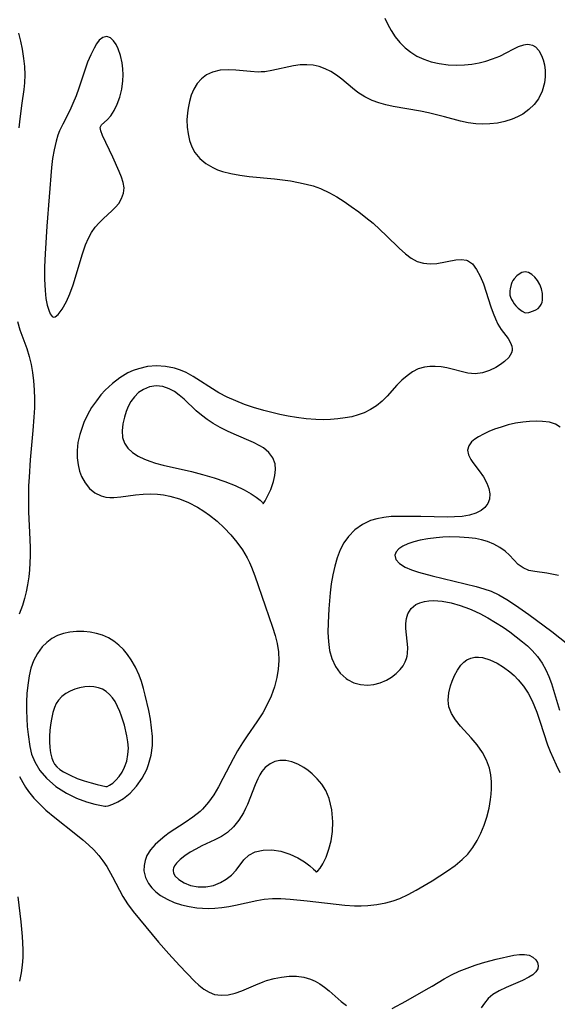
# Model space of a CAD drawing. Header units: inches. Extents: x 1073367 to 1082519, y 1569854 to 1574957.
# Tile 43 of 256: x 1074392 to 1074495, y 1572868 to 1573056. Entities that reach past the tile are written whole.
import ezdxf

# ---------------------------------------------------------------- set-up
doc = ezdxf.new("R2010")
doc.units = ezdxf.units.IN
doc.header["$MEASUREMENT"] = 0
doc.layers.add('CGG_CurvaNivelLidar_v1', color=7, linetype='Continuous', lineweight=30, true_color=0x008008)

msp = doc.modelspace()

# ---------------------------------------------------------------- linework, layer by layer
at = {"layer": 'CGG_CurvaNivelLidar_v1'}
for points in [[(1074461.7245, 1573056.0939, 65.5), (1074462.3029, 1573054.9045, 65.5), (1074462.9437, 1573053.7617, 65.5), (1074463.7294, 1573052.5594, 65.5), (1074464.6028, 1573051.446, 65.5), (1074465.5788, 1573050.4468, 65.5), (1074466.6712, 1573049.5838, 65.5), (1074467.8642, 1573048.8578, 65.5), (1074469.1405, 1573048.2673, 65.5), (1074470.5981, 1573047.7813, 65.5), (1074472.1137, 1573047.4394, 65.5), (1074473.7944, 1573047.2161, 65.5), (1074475.4942, 1573047.1327, 65.5), (1074476.9357, 1573047.1695, 65.5), (1074478.3603, 1573047.313, 65.5), (1074479.71, 1573047.56, 65.5), (1074481.0194, 1573047.8959, 65.5), (1074482.276, 1573048.3004, 65.5), (1074483.6892, 1573048.8624, 65.5), (1074484.9891, 1573049.5193, 65.5), (1074486.1962, 1573050.1791, 65.5), (1074487.2447, 1573050.6861, 65.5), (1074488.2501, 1573051.0182, 65.5), (1074488.8692, 1573051.0986, 65.5), (1074489.336, 1573051.0726, 65.5), (1074489.9224, 1573050.9114, 65.5), (1074490.4522, 1573050.6102, 65.5), (1074491.1177, 1573049.9158, 65.5), (1074491.6415, 1573048.9912, 65.5), (1074491.9667, 1573048.1317, 65.5), (1074492.2001, 1573047.1903, 65.5), (1074492.3359, 1573046.0753, 65.5), (1074492.338, 1573044.9162, 65.5), (1074492.2001, 1573043.7426, 65.5), (1074491.774, 1573042.1833, 65.5), (1074491.0618, 1573040.72, 65.5), (1074490.2309, 1573039.6104, 65.5), (1074489.2173, 1573038.6313, 65.5), (1074488.0509, 1573037.7981, 65.5), (1074487.0641, 1573037.2669, 65.5), (1074486.0154, 1573036.8261, 65.5), (1074484.6445, 1573036.3939, 65.5), (1074483.2223, 1573036.0849, 65.5), (1074481.7678, 1573035.8992, 65.5), (1074480.297, 1573035.8441, 65.5), (1074479.0908, 1573035.9062, 65.5), (1074477.6369, 1573036.1157, 65.5), (1074476.188, 1573036.4366, 65.5), (1074473.1205, 1573037.277, 65.5), (1074471.5981, 1573037.6711, 65.5), (1074470.0605, 1573038.0276, 65.5), (1074468.5152, 1573038.3417, 65.5), (1074463.2927, 1573039.2499, 65.5), (1074461.9244, 1573039.5482, 65.5), (1074460.5973, 1573039.9146, 65.5), (1074459.324, 1573040.381, 65.5), (1074457.9185, 1573041.0839, 65.5), (1074456.6043, 1573041.9327, 65.5), (1074455.5535, 1573042.7401, 65.5), (1074453.5285, 1573044.4192, 65.5), (1074452.5016, 1573045.2062, 65.5), (1074451.4351, 1573045.902, 65.5), (1074450.3528, 1573046.4492, 65.5), (1074449.2239, 1573046.8586, 65.5), (1074448.0591, 1573047.1152, 65.5), (1074446.8253, 1573047.2091, 65.5), (1074445.5752, 1573047.1553, 65.5), (1074444.3208, 1573046.9861, 65.5), (1074440.1867, 1573046.0837, 65.5), (1074438.8045, 1573045.8738, 65.5), (1074438.117, 1573045.8225, 65.5), (1074437.5251, 1573045.8114, 65.5), (1074436.1037, 1573045.8832, 65.5), (1074433.2747, 1573046.1822, 65.5), (1074431.8785, 1573046.2559, 65.5), (1074430.3038, 1573046.1525, 65.5), (1074428.815, 1573045.7865, 65.5), (1074427.7002, 1573045.2522, 65.5), (1074426.7163, 1573044.5079, 65.5), (1074425.9205, 1573043.6041, 65.5), (1074425.274, 1573042.548, 65.5), (1074424.7882, 1573041.4158, 65.5), (1074424.4232, 1573040.2013, 65.5), (1074424.1669, 1573038.9301, 65.5), (1074424.0501, 1573038.0317, 65.5), (1074423.9685, 1573036.6745, 65.5), (1074424.0027, 1573035.3193, 65.5), (1074424.1642, 1573033.9884, 65.5), (1074424.4578, 1573032.7414, 65.5), (1074424.8966, 1573031.5625, 65.5), (1074425.4958, 1573030.4774, 65.5), (1074426.435, 1573029.3367, 65.5), (1074427.5821, 1573028.3671, 65.5), (1074428.8981, 1573027.5732, 65.5), (1074429.7861, 1573027.1738, 65.5), (1074430.7196, 1573026.8422, 65.5), (1074432.3559, 1573026.4222, 65.5), (1074434.0649, 1573026.1239, 65.5), (1074435.8207, 1573025.8996, 65.5), (1074440.6565, 1573025.4284, 65.5), (1074442.2, 1573025.246, 65.5), (1074443.7285, 1573025.0216, 65.5), (1074445.2342, 1573024.7533, 65.5), (1074446.7086, 1573024.4369, 65.5), (1074448.0206, 1573024.0916, 65.5), (1074449.4699, 1573023.5798, 65.5), (1074451.1502, 1573022.7781, 65.5), (1074452.5615, 1573021.9737, 65.5), (1074453.9505, 1573021.0966, 65.5), (1074455.3205, 1573020.168, 65.5), (1074456.7423, 1573019.1481, 65.5), (1074458.1262, 1573018.079, 65.5), (1074459.47, 1573016.9417, 65.5), (1074462.0167, 1573014.5809, 65.5), (1074464.4319, 1573012.1953, 65.5), (1074465.6465, 1573011.1004, 65.5), (1074466.7618, 1573010.295, 65.5), (1074467.9236, 1573009.6813, 65.5), (1074469.125, 1573009.3049, 65.5), (1074470.3898, 1573009.1964, 65.5), (1074471.6671, 1573009.2989, 65.5), (1074475.2607, 1573009.9859, 65.5), (1074476.3273, 1573010.0604, 65.5), (1074477.2968, 1573009.9082, 65.5), (1074477.4795, 1573009.8403, 65.5), (1074478.4399, 1573009.179, 65.5), (1074479.2506, 1573008.1517, 65.5), (1074479.9398, 1573006.8644, 65.5), (1074480.5249, 1573005.4024, 65.5), (1074481.964, 1573000.9806, 65.5), (1074482.3729, 1572999.8118, 65.5), (1074482.8144, 1572998.6983, 65.5), (1074483.3195, 1572997.6701, 65.5), (1074483.9525, 1572996.6801, 65.5), (1074485.2412, 1572994.9546, 65.5), (1074485.736, 1572994.1502, 65.5), (1074485.988, 1572993.482, 65.5), (1074486.0477, 1572992.9597, 65.5), (1074486.0255, 1572992.6932, 65.5), (1074485.8884, 1572992.1961, 65.5), (1074485.3678, 1572991.3468, 65.5), (1074484.5714, 1572990.5578, 65.5), (1074483.7982, 1572989.9831, 65.5), (1074482.9372, 1572989.4573, 65.5), (1074481.6748, 1572988.8396, 65.5), (1074480.3422, 1572988.3958, 65.5), (1074478.9658, 1572988.212, 65.5), (1074477.5576, 1572988.3456, 65.5), (1074473.5549, 1572989.3389, 65.5), (1074472.4578, 1572989.53, 65.5), (1074471.3623, 1572989.6392, 65.5), (1074470.3062, 1572989.6415, 65.5), (1074469.2755, 1572989.5061, 65.5), (1074468.1178, 1572989.14, 65.5), (1074467.0118, 1572988.5773, 65.5), (1074465.9624, 1572987.8548, 65.5), (1074464.9767, 1572987.0025, 65.5), (1074464.0377, 1572986.0313, 65.5), (1074462.1989, 1572983.9763, 65.5), (1074461.2183, 1572983.003, 65.5), (1074460.1514, 1572982.1214, 65.5), (1074459.0154, 1572981.39, 65.5), (1074457.7895, 1572980.7917, 65.5), (1074456.6229, 1572980.3695, 65.5), (1074455.406, 1572980.0425, 65.5), (1074454.1493, 1572979.7957, 65.5), (1074452.7449, 1572979.6069, 65.5), (1074451.3637, 1572979.5014, 65.5), (1074449.9635, 1572979.4671, 65.5), (1074448.5506, 1572979.5018, 65.5), (1074446.7049, 1572979.6461, 65.5), (1074444.8538, 1572979.8835, 65.5), (1074443.2667, 1572980.1484, 65.5), (1074441.6842, 1572980.4631, 65.5), (1074440.1459, 1572980.8162, 65.5), (1074438.6202, 1572981.2149, 65.5), (1074436.6895, 1572981.795, 65.5), (1074434.9579, 1572982.3894, 65.5), (1074433.2654, 1572983.0478, 65.5), (1074431.6241, 1572983.7779, 65.5), (1074430.0493, 1572984.5918, 65.5), (1074429.5228, 1572984.8956, 65.5), (1074425.1547, 1572987.7384, 65.5), (1074423.8035, 1572988.4652, 65.5), (1074422.7032, 1572988.916, 65.5), (1074421.5704, 1572989.269, 65.5), (1074419.8742, 1572989.6235, 65.5), (1074418.1553, 1572989.7471, 65.5), (1074416.4129, 1572989.5923, 65.5), (1074414.6945, 1572989.1874, 65.5), (1074413.6835, 1572988.836, 65.5), (1074412.7014, 1572988.3975, 65.5), (1074411.1661, 1572987.4766, 65.5), (1074409.7256, 1572986.3557, 65.5), (1074408.3754, 1572985.0864, 65.5), (1074407.5423, 1572984.1855, 65.5), (1074406.6713, 1572983.0956, 65.5), (1074405.7703, 1572981.7627, 65.5), (1074404.9743, 1572980.3614, 65.5), (1074404.29, 1572978.9091, 65.5), (1074403.9999, 1572978.1833, 65.5), (1074403.5049, 1572976.6517, 65.5), (1074403.165, 1572975.1057, 65.5), (1074402.9993, 1572973.5656, 65.5), (1074403.0163, 1572972.2022, 65.5), (1074403.1804, 1572970.8798, 65.5), (1074403.4808, 1572969.6204, 65.5), (1074403.8356, 1572968.64, 65.5), (1074404.5071, 1572967.4118, 65.5), (1074405.3664, 1572966.3588, 65.5), (1074406.3879, 1572965.519, 65.5), (1074407.6038, 1572964.9212, 65.5), (1074408.4535, 1572964.7056, 65.5), (1074409.2748, 1572964.6258, 65.5), (1074410.0298, 1572964.6321, 65.5), (1074411.3372, 1572964.7429, 65.5), (1074414.1225, 1572965.1106, 65.5), (1074415.5774, 1572965.252, 65.5), (1074416.9444, 1572965.2959, 65.5), (1074418.3235, 1572965.2383, 65.5), (1074419.5179, 1572965.097, 65.5), (1074420.7041, 1572964.8699, 65.5), (1074422.5096, 1572964.3531, 65.5), (1074424.2627, 1572963.6546, 65.5), (1074425.9447, 1572962.786, 65.5), (1074427.1545, 1572962.0257, 65.5), (1074428.2737, 1572961.2338, 65.5), (1074429.7023, 1572960.0838, 65.5), (1074431.0565, 1572958.8377, 65.5), (1074432.3283, 1572957.5072, 65.5), (1074433.4858, 1572956.1197, 65.5), (1074434.5321, 1572954.6568, 65.5), (1074435.442, 1572953.1146, 65.5), (1074435.8773, 1572952.226, 65.5), (1074436.2739, 1572951.3154, 65.5), (1074436.9083, 1572949.6787, 65.5), (1074438.8689, 1572943.9328, 65.5), (1074440.3196, 1572939.847, 65.5), (1074440.7888, 1572938.3084, 65.5), (1074441.1607, 1572936.7586, 65.5), (1074441.4047, 1572935.1339, 65.5), (1074441.4865, 1572933.5017, 65.5), (1074441.3938, 1572931.8707, 65.5), (1074441.1347, 1572930.2542, 65.5), (1074440.6558, 1572928.4581, 65.5), (1074440.0103, 1572926.7018, 65.5), (1074439.2226, 1572924.9941, 65.5), (1074438.4228, 1572923.5501, 65.5), (1074437.3116, 1572921.8273, 65.5), (1074435.4598, 1572919.1473, 65.5), (1074434.5543, 1572917.7833, 65.5), (1074433.6396, 1572916.2871, 65.5), (1074432.7779, 1572914.7604, 65.5), (1074430.8377, 1572911.0157, 65.5), (1074429.98, 1572909.4254, 65.5), (1074429.063, 1572907.897, 65.5), (1074428.0588, 1572906.4612, 65.5), (1074426.9335, 1572905.1555, 65.5), (1074426.4861, 1572904.7193, 65.5), (1074425.1074, 1572903.5869, 65.5), (1074423.621, 1572902.5644, 65.5), (1074420.5879, 1572900.6018, 65.5), (1074419.7145, 1572899.9741, 65.5), (1074418.8887, 1572899.3168, 65.5), (1074417.8667, 1572898.3673, 65.5), (1074416.9983, 1572897.3541, 65.5), (1074416.3294, 1572896.275, 65.5), (1074415.9614, 1572895.3349, 65.5), (1074415.7696, 1572894.3686, 65.5), (1074415.7615, 1572893.3975, 65.5), (1074416.0481, 1572892.1255, 65.5), (1074416.6469, 1572890.9266, 65.5), (1074417.2822, 1572890.1014, 65.5), (1074418.0532, 1572889.3473, 65.5), (1074418.9392, 1572888.6698, 65.5), (1074420.1762, 1572887.9427, 65.5), (1074421.5307, 1572887.3452, 65.5), (1074422.9146, 1572886.8943, 65.5), (1074424.3563, 1572886.5568, 65.5), (1074425.8357, 1572886.3285, 65.5), (1074426.9045, 1572886.2342, 65.5), (1074427.9798, 1572886.2036, 65.5), (1074429.2986, 1572886.2576, 65.5), (1074430.618, 1572886.3903, 65.5), (1074431.9374, 1572886.5785, 65.5), (1074433.2476, 1572886.8112, 65.5), (1074437.3213, 1572887.7201, 65.5), (1074438.715, 1572887.9555, 65.5), (1074440.272, 1572888.0767, 65.5), (1074441.8556, 1572888.0756, 65.5), (1074443.6602, 1572887.9735, 65.5), (1074446.9061, 1572887.6523, 65.5), (1074454.1091, 1572886.8429, 65.5), (1074455.9068, 1572886.7189, 65.5), (1074457.1891, 1572886.6973, 65.5), (1074458.4609, 1572886.7478, 65.5), (1074460.2117, 1572886.9521, 65.5), (1074461.928, 1572887.2901, 65.5), (1074463.2905, 1572887.652, 65.5), (1074464.613, 1572888.1114, 65.5), (1074466.189, 1572888.838, 65.5), (1074467.7211, 1572889.6833, 65.5), (1074470.754, 1572891.4687, 65.5), (1074472.2507, 1572892.3912, 65.5), (1074473.7167, 1572893.3593, 65.5), (1074475.1522, 1572894.3986, 65.5), (1074476.4968, 1572895.5167, 65.5), (1074477.5476, 1572896.5719, 65.5), (1074478.516, 1572897.8095, 65.5), (1074479.3518, 1572899.1559, 65.5), (1074480.0721, 1572900.5853, 65.5), (1074480.6858, 1572902.077, 65.5), (1074481.1935, 1572903.6145, 65.5), (1074481.6164, 1572905.2991, 65.5), (1074481.9165, 1572906.9998, 65.5), (1074482.0335, 1572907.9981, 65.5), (1074482.0983, 1572908.993, 65.5), (1074482.087, 1572910.3469, 65.5), (1074481.9493, 1572911.6787, 65.5), (1074481.6704, 1572912.9757, 65.5), (1074481.115, 1572914.5092, 65.5), (1074480.3484, 1572915.9532, 65.5), (1074479.3249, 1572917.3972, 65.5), (1074478.1771, 1572918.75, 65.5), (1074476.1543, 1572920.9856, 65.5), (1074475.2095, 1572922.1721, 65.5), (1074474.45, 1572923.3881, 65.5), (1074473.9617, 1572924.6488, 65.5), (1074473.8103, 1572925.965, 65.5), (1074473.9365, 1572927.3157, 65.5), (1074474.2612, 1572928.6741, 65.5), (1074474.566, 1572929.5886, 65.5), (1074475.0297, 1572930.6793, 65.5), (1074475.5851, 1572931.6932, 65.5), (1074476.2311, 1572932.5921, 65.5), (1074476.7862, 1572933.1708, 65.5), (1074477.4052, 1572933.6324, 65.5), (1074478.1107, 1572933.9594, 65.5), (1074478.8753, 1572934.1314, 65.5), (1074479.5963, 1572934.1523, 65.5), (1074480.3428, 1572934.0622, 65.5), (1074481.7629, 1572933.6547, 65.5), (1074483.1927, 1572932.9826, 65.5), (1074484.3965, 1572932.2241, 65.5), (1074485.5623, 1572931.3407, 65.5), (1074486.4015, 1572930.616, 65.5), (1074487.1948, 1572929.8249, 65.5), (1074488.1844, 1572928.6052, 65.5), (1074489.0557, 1572927.2574, 65.5), (1074489.8129, 1572925.8085, 65.5), (1074490.2822, 1572924.7336, 65.5), (1074490.7108, 1572923.6285, 65.5), (1074491.3155, 1572921.9088, 65.5), (1074492.7935, 1572917.419, 65.5), (1074493.2885, 1572916.1384, 65.5), (1074494.4042, 1572913.6283, 65.5), (1074495.1525, 1572912.1197, 65.5)], [(1074391.8089, 1573053.2536, 65), (1074392.2036, 1573051.7164, 65), (1074392.5267, 1573050.161, 65), (1074392.7942, 1573048.412, 65), (1074392.9412, 1573046.8524, 65), (1074392.9954, 1573045.294, 65), (1074392.9451, 1573043.743, 65), (1074392.8196, 1573042.4598, 65), (1074392.4597, 1573039.8901, 65), (1074392.083, 1573036.8863, 65), (1074391.8952, 1573035.1632, 65)], [(1074391.6182, 1572998.2146, 65), (1074392.0965, 1572996.5957, 65), (1074393.3884, 1572993.0304, 65), (1074393.8518, 1572991.5261, 65), (1074394.2222, 1572989.9862, 65), (1074394.4847, 1572988.4572, 65), (1074394.6712, 1572986.9046, 65), (1074394.8105, 1572985.186, 65), (1074394.8748, 1572983.4512, 65), (1074394.8537, 1572981.7069, 65), (1074394.7661, 1572979.9531, 65), (1074394.5652, 1572977.4042, 65), (1074394.0507, 1572971.8256, 65), (1074393.8246, 1572968.5053, 65), (1074393.7489, 1572966.8191, 65), (1074393.7003, 1572963.5009, 65), (1074393.7339, 1572961.8885, 65), (1074393.9831, 1572956.5885, 65), (1074394.0362, 1572955.0419, 65), (1074394.0461, 1572953.5009, 65), (1074394.0058, 1572952.1569, 65), (1074393.9175, 1572950.8206, 65), (1074393.7812, 1572949.4946, 65), (1074393.5616, 1572947.9811, 65), (1074393.3035, 1572946.6388, 65), (1074392.981, 1572945.3202, 65), (1074392.5841, 1572944.0312, 65), (1074391.9348, 1572942.349, 65)], [(1074495.1872, 1572978.0181, 66), (1074494.3207, 1572978.5989, 66), (1074493.1587, 1572978.9733, 66), (1074491.8322, 1572979.128, 66), (1074490.6328, 1572979.1676, 66), (1074489.3648, 1572979.1343, 66), (1074488.0533, 1572979.0143, 66), (1074486.672, 1572978.7859, 66), (1074485.2903, 1572978.4658, 66), (1074483.9301, 1572978.0707, 66), (1074482.6709, 1572977.6347, 66), (1074481.5607, 1572977.1905, 66), (1074480.5249, 1572976.7134, 66), (1074479.5881, 1572976.2066, 66), (1074478.8791, 1572975.7418, 66), (1074478.2918, 1572975.2394, 66), (1074477.7267, 1572974.4621, 66), (1074477.504, 1572973.6195, 66), (1074477.6633, 1572972.7352, 66), (1074478.1268, 1572971.8392, 66), (1074478.5001, 1572971.3091, 66), (1074479.7454, 1572969.697, 66), (1074480.5457, 1572968.5546, 66), (1074481.2148, 1572967.3552, 66), (1074481.5995, 1572966.3184, 66), (1074481.7775, 1572965.2893, 66), (1074481.7052, 1572964.3076, 66), (1074481.382, 1572963.4749, 66), (1074480.8335, 1572962.7394, 66), (1074480.0869, 1572962.1259, 66), (1074479.0632, 1572961.6137, 66), (1074477.8719, 1572961.2562, 66), (1074476.4874, 1572961.022, 66), (1074475.0007, 1572960.906, 66), (1074473.7079, 1572960.8816, 66), (1074468.594, 1572960.999, 66), (1074464.394, 1572961.0167, 66), (1074462.9443, 1572960.9637, 66), (1074461.5319, 1572960.8297, 66), (1074460.1699, 1572960.5741, 66), (1074459.0086, 1572960.2113, 66), (1074457.4374, 1572959.451, 66), (1074456.023, 1572958.4427, 66), (1074454.7973, 1572957.2056, 66), (1074453.9223, 1572955.9708, 66), (1074453.1998, 1572954.6043, 66), (1074452.6182, 1572953.134, 66), (1074452.1527, 1572951.5238, 66), (1074451.7913, 1572949.8497, 66), (1074451.5043, 1572948.1461, 66), (1074451.2782, 1572946.4146, 66), (1074451.0145, 1572943.3897, 66), (1074450.8839, 1572940.6858, 66), (1074450.8731, 1572938.879, 66), (1074450.9598, 1572937.1238, 66), (1074451.1847, 1572935.4452, 66), (1074451.5949, 1572933.89, 66), (1074452.2854, 1572932.3895, 66), (1074453.2113, 1572931.0907, 66), (1074454.3424, 1572930.0453, 66), (1074454.6198, 1572929.8546, 66), (1074455.7942, 1572929.2599, 66), (1074457.0658, 1572928.9068, 66), (1074458.388, 1572928.8032, 66), (1074459.6381, 1572928.9415, 66), (1074460.8653, 1572929.2793, 66), (1074462.0393, 1572929.7869, 66), (1074462.9977, 1572930.3526, 66), (1074463.8717, 1572931.015, 66), (1074464.6392, 1572931.7608, 66), (1074465.1977, 1572932.467, 66), (1074465.6362, 1572933.2267, 66), (1074465.888, 1572933.8796, 66), (1074465.999, 1572934.3204, 66), (1074466.0752, 1572934.8249, 66), (1074466.1045, 1572935.9919, 66), (1074465.7649, 1572939.6093, 66), (1074465.7597, 1572940.598, 66), (1074465.8678, 1572941.5394, 66), (1074466.1244, 1572942.4065, 66), (1074466.7422, 1572943.4031, 66), (1074467.6437, 1572944.1695, 66), (1074468.4214, 1572944.5447, 66), (1074469.2963, 1572944.7888, 66), (1074470.1297, 1572944.9018, 66), (1074471.011, 1572944.9304, 66), (1074472.657, 1572944.8051, 66), (1074474.377, 1572944.4907, 66), (1074476.1329, 1572944.0128, 66), (1074477.8912, 1572943.3802, 66), (1074478.3566, 1572943.1847, 66), (1074479.8745, 1572942.4649, 66), (1074481.3688, 1572941.6524, 66), (1074482.8396, 1572940.7718, 66), (1074484.2855, 1572939.8417, 66), (1074485.5697, 1572938.9657, 66), (1074486.8183, 1572938.0547, 66), (1074488.0167, 1572937.0995, 66), (1074488.9439, 1572936.2815, 66), (1074489.8182, 1572935.4242, 66), (1074490.8602, 1572934.2445, 66), (1074491.7697, 1572932.9816, 66), (1074492.4614, 1572931.7549, 66), (1074493.0416, 1572930.4652, 66), (1074493.5319, 1572929.1291, 66), (1074495.0693, 1572924.0153, 66)], [(1074494.8457, 1572949.7558, 66.5), (1074492.6613, 1572950.1634, 66.5), (1074490.3613, 1572950.4642, 66.5), (1074489.1887, 1572950.6998, 66.5), (1074488.1104, 1572951.1689, 66.5), (1074487.1688, 1572951.8497, 66.5), (1074485.5181, 1572953.613, 66.5), (1074484.6697, 1572954.3643, 66.5), (1074483.6763, 1572955.0709, 66.5), (1074482.5563, 1572955.7009, 66.5), (1074481.3223, 1572956.2184, 66.5), (1074480.1973, 1572956.546, 66.5), (1074479.0125, 1572956.7835, 66.5), (1074477.7824, 1572956.9469, 66.5), (1074475.9846, 1572957.0739, 66.5), (1074474.1566, 1572957.0883, 66.5), (1074472.8185, 1572957.0307, 66.5), (1074471.4949, 1572956.925, 66.5), (1074469.9623, 1572956.7449, 66.5), (1074468.4993, 1572956.4941, 66.5), (1074467.2469, 1572956.1859, 66.5), (1074466.1162, 1572955.7944, 66.5), (1074465.1678, 1572955.3285, 66.5), (1074464.4088, 1572954.7963, 66.5), (1074463.8844, 1572954.2175, 66.5), (1074463.6526, 1572953.6093, 66.5), (1074463.8544, 1572952.8012, 66.5), (1074464.5345, 1572952.0231, 66.5), (1074465.5869, 1572951.3301, 66.5), (1074466.7881, 1572950.8114, 66.5), (1074468.1661, 1572950.359, 66.5), (1074470.7519, 1572949.6438, 66.5), (1074479.1557, 1572947.612, 66.5), (1074480.6044, 1572947.2081, 66.5), (1074482.0122, 1572946.7183, 66.5), (1074483.4626, 1572946.0439, 66.5), (1074485.0251, 1572945.143, 66.5), (1074486.668, 1572944.074, 66.5), (1074489.2125, 1572942.2853, 66.5), (1074493.5656, 1572939.0387, 66.5), (1074498.5, 1572935.1547, 66.5)], [(1074392.0326, 1572911.3491, 65), (1074392.6401, 1572910.1989, 65), (1074393.1621, 1572909.328, 65), (1074393.732, 1572908.4905, 65), (1074394.7425, 1572907.2423, 65), (1074395.8626, 1572906.0716, 65), (1074397.0628, 1572904.9595, 65), (1074398.7482, 1572903.54, 65), (1074402.768, 1572900.3597, 65), (1074404.0744, 1572899.2861, 65), (1074405.1565, 1572898.3413, 65), (1074406.1823, 1572897.3605, 65), (1074407.1302, 1572896.3262, 65), (1074407.9349, 1572895.2912, 65), (1074408.6571, 1572894.2043, 65), (1074409.7691, 1572892.2355, 65), (1074411.7567, 1572888.4606, 65), (1074412.6013, 1572887.0797, 65), (1074413.6836, 1572885.6074, 65), (1074418.5394, 1572879.7859, 65), (1074420.5088, 1572877.5186, 65), (1074422.5333, 1572875.3047, 65), (1074425.3789, 1572872.3411, 65), (1074426.2145, 1572871.5519, 65), (1074427.1713, 1572870.7945, 65), (1074428.1759, 1572870.193, 65), (1074429.236, 1572869.7908, 65), (1074430.4963, 1572869.6174, 65), (1074431.8081, 1572869.703, 65), (1074433.1434, 1572870.0038, 65), (1074434.463, 1572870.4707, 65), (1074437.1387, 1572871.6359, 65), (1074438.5201, 1572872.1933, 65), (1074439.1744, 1572872.4192, 65), (1074440.5951, 1572872.816, 65), (1074442.0359, 1572873.0932, 65), (1074443.4771, 1572873.2408, 65), (1074444.8991, 1572873.242, 65), (1074446.2811, 1572873.0719, 65), (1074447.5432, 1572872.7201, 65), (1074448.4481, 1572872.3204, 65), (1074449.2909, 1572871.8354, 65), (1074450.2156, 1572871.1825, 65), (1074451.1036, 1572870.4595, 65), (1074453.3918, 1572868.447, 65), (1074454.4007, 1572867.6525, 65)], [(1074391.6687, 1572888.3848, 64.5), (1074392.2526, 1572883.6209, 64.5), (1074392.5041, 1572880.8433, 64.5), (1074392.6253, 1572878.3482, 64.5), (1074392.6172, 1572876.857, 64.5), (1074392.53, 1572875.3806, 64.5), (1074392.3517, 1572873.9246, 64.5), (1074392.0366, 1572872.286, 64.5)], [(1074463.1219, 1572867.1295, 65), (1074465.7403, 1572868.5233, 65), (1074469.644, 1572870.7042, 65), (1074470.7823, 1572871.3615, 65), (1074473.0456, 1572872.7582, 65), (1074474.4435, 1572873.5145, 65), (1074475.9067, 1572874.1997, 65), (1074477.416, 1572874.8149, 65), (1074478.9529, 1572875.3617, 65), (1074480.3492, 1572875.8076, 65), (1074481.7351, 1572876.2023, 65), (1074482.9435, 1572876.5044, 65), (1074486.3699, 1572877.254, 65), (1074487.4194, 1572877.4152, 65), (1074488.3794, 1572877.4314, 65), (1074489.2453, 1572877.248, 65), (1074489.9807, 1572876.8888, 65), (1074490.5472, 1572876.3919, 65), (1074490.8818, 1572875.8454, 65), (1074491.0131, 1572875.2527, 65), (1074490.9125, 1572874.654, 65), (1074490.5534, 1572874.0764, 65), (1074489.9746, 1572873.5401, 65), (1074489.2241, 1572873.0525, 65), (1074487.9757, 1572872.4468, 65), (1074484.8771, 1572871.1292, 65), (1074483.5577, 1572870.4964, 65), (1074482.3492, 1572869.743, 65), (1074481.4721, 1572868.9843, 65), (1074480.7245, 1572868.135, 65), (1074480.1067, 1572867.2328, 65)]]:
    msp.add_polyline3d(points, dxfattribs=at)
for points in [[(1074398.5, 1572999.0121, 65.5), (1074398.8272, 1572999.0729, 65.5), (1074399.3714, 1572999.5516, 65.5), (1074400.1361, 1573000.556, 65.5), (1074400.9485, 1573001.9956, 65.5), (1074401.608, 1573003.5114, 65.5), (1074402.2195, 1573005.2227, 65.5), (1074404.0089, 1573011.1447, 65.5), (1074404.5891, 1573012.8071, 65.5), (1074405.1524, 1573014.1125, 65.5), (1074405.7568, 1573015.2206, 65.5), (1074406.4281, 1573016.1797, 65.5), (1074407.192, 1573017.051, 65.5), (1074408.0107, 1573017.8521, 65.5), (1074409.6124, 1573019.3067, 65.5), (1074410.3229, 1573020.0129, 65.5), (1074410.9383, 1573020.7538, 65.5), (1074411.4903, 1573021.6848, 65.5), (1074411.8376, 1573022.6733, 65.5), (1074411.9493, 1573023.6957, 65.5), (1074411.8097, 1573024.7267, 65.5), (1074411.4844, 1573025.778, 65.5), (1074411.0494, 1573026.8586, 65.5), (1074409.845, 1573029.5567, 65.5), (1074407.8274, 1573033.7095, 65.5), (1074407.4966, 1573034.5725, 65.5), (1074407.4051, 1573035.2417, 65.5), (1074407.6377, 1573035.7324, 65.5), (1074408.764, 1573036.7019, 65.5), (1074409.407, 1573037.4807, 65.5), (1074410.0475, 1573038.4957, 65.5), (1074410.6419, 1573039.696, 65.5), (1074411.1444, 1573041.0409, 65.5), (1074411.5245, 1573042.5625, 65.5), (1074411.7342, 1573044.1541, 65.5), (1074411.7696, 1573045.3025, 65.5), (1074411.7141, 1573046.443, 65.5), (1074411.5724, 1573047.5559, 65.5), (1074411.2582, 1573048.9598, 65.5), (1074410.8265, 1573050.2297, 65.5), (1074410.4289, 1573051.0769, 65.5), (1074409.9729, 1573051.7746, 65.5), (1074409.3647, 1573052.3437, 65.5), (1074408.6554, 1573052.5909, 65.5), (1074407.8979, 1573052.4119, 65.5), (1074407.2331, 1573051.8695, 65.5), (1074406.7171, 1573051.2025, 65.5), (1074406.2241, 1573050.3818, 65.5), (1074405.5999, 1573049.1156, 65.5), (1074405.0113, 1573047.6972, 65.5), (1074404.6003, 1573046.5745, 65.5), (1074403.3244, 1573042.7289, 65.5), (1074402.8015, 1573041.2431, 65.5), (1074402.2142, 1573039.7872, 65.5), (1074401.5902, 1573038.4685, 65.5), (1074400.2679, 1573035.8807, 65.5), (1074399.662, 1573034.565, 65.5), (1074399.3499, 1573033.7713, 65.5), (1074398.9829, 1573032.6305, 65.5), (1074398.593, 1573030.9916, 65.5), (1074398.3105, 1573029.3073, 65.5), (1074398.1043, 1573027.5894, 65.5), (1074397.2198, 1573016.4111, 65.5), (1074396.8798, 1573011.1129, 65.5), (1074396.7869, 1573008.6642, 65.5), (1074396.7764, 1573006.29, 65.5), (1074396.8832, 1573004.0928, 65.5), (1074397.0586, 1573002.5951, 65.5), (1074397.3144, 1573001.306, 65.5), (1074397.5908, 1573000.3875, 65.5), (1074397.8891, 1572999.6855, 65.5), (1074398.2389, 1572999.1463, 65.5)], [(1074488.5, 1572999.8336, 66), (1074489.1805, 1572999.9428, 66), (1074490.0882, 1573000.2138, 66), (1074490.5568, 1573000.4309, 66), (1074490.9802, 1573000.714, 66), (1074491.3189, 1573001.0629, 66), (1074491.5682, 1573001.4599, 66), (1074491.7267, 1573001.8762, 66), (1074491.8022, 1573002.2883, 66), (1074491.8432, 1573003.135, 66), (1074491.8101, 1573003.5632, 66), (1074491.6213, 1573004.426, 66), (1074491.3066, 1573005.2574, 66), (1074490.875, 1573006.0235, 66), (1074490.3567, 1573006.6394, 66), (1074489.7658, 1573007.1525, 66), (1074489.1384, 1573007.529, 66), (1074488.8183, 1573007.6423, 66), (1074488.4969, 1573007.685, 66), (1074488.1761, 1573007.6435, 66), (1074487.8578, 1573007.5313, 66), (1074487.5443, 1573007.3646, 66), (1074486.9433, 1573006.9123, 66), (1074486.4069, 1573006.343, 66), (1074486.1799, 1573006.0198, 66), (1074485.9842, 1573005.6565, 66), (1074485.8263, 1573005.2718, 66), (1074485.6144, 1573004.4636, 66), (1074485.5637, 1573004.0501, 66), (1074485.5583, 1573003.636, 66), (1074485.6007, 1573003.2544, 66), (1074485.7039, 1573002.8558, 66), (1074485.8812, 1573002.4293, 66), (1074486.1223, 1573001.9936, 66), (1074486.4168, 1573001.5675, 66), (1074486.7538, 1573001.1687, 66), (1074487.1544, 1573000.7798, 66), (1074487.9266, 1573000.1818, 66)], [(1074438.5, 1572963.4219, 66), (1074438.8586, 1572963.9522, 66), (1074439.3636, 1572964.893, 66), (1074439.9397, 1572966.1645, 66), (1074440.4657, 1572967.6424, 66), (1074440.7489, 1572968.7975, 66), (1074440.8772, 1572969.9475, 66), (1074440.789, 1572971.0428, 66), (1074440.349, 1572972.2029, 66), (1074439.5833, 1572973.212, 66), (1074438.5681, 1572974.0701, 66), (1074437.9001, 1572974.4986, 66), (1074436.6628, 1572975.1229, 66), (1074432.9707, 1572976.6941, 66), (1074431.7267, 1572977.2644, 66), (1074430.3279, 1572977.9648, 66), (1074428.9757, 1572978.7341, 66), (1074427.8331, 1572979.4858, 66), (1074426.7518, 1572980.2974, 66), (1074425.7399, 1572981.1601, 66), (1074423.406, 1572983.4098, 66), (1074422.5072, 1572984.1751, 66), (1074421.5722, 1572984.8406, 66), (1074420.5992, 1572985.3728, 66), (1074419.3423, 1572985.7988, 66), (1074418.0663, 1572985.9312, 66), (1074416.8182, 1572985.7425, 66), (1074415.6413, 1572985.2571, 66), (1074414.7309, 1572984.6317, 66), (1074413.9246, 1572983.8437, 66), (1074413.2424, 1572982.9217, 66), (1074412.746, 1572981.9919, 66), (1074412.3488, 1572981, 66), (1074412.0307, 1572979.9737, 66), (1074411.7266, 1572978.6448, 66), (1074411.5807, 1572977.3376, 66), (1074411.6624, 1572976.0891, 66), (1074412.0213, 1572974.9954, 66), (1074412.6687, 1572974.0422, 66), (1074413.5572, 1572973.2158, 66), (1074414.6339, 1572972.5061, 66), (1074415.8579, 1572971.91, 66), (1074416.8907, 1572971.5231, 66), (1074417.9788, 1572971.1852, 66), (1074419.42, 1572970.8003, 66), (1074424.8043, 1572969.5881, 66), (1074426.9369, 1572969.0161, 66), (1074429.1273, 1572968.3548, 66), (1074431.1964, 1572967.6569, 66), (1074433.1399, 1572966.9022, 66), (1074434.8726, 1572966.0974, 66), (1074436.2232, 1572965.3304, 66), (1074437.1857, 1572964.6846, 66), (1074437.937, 1572964.0991, 66), (1074438.3906, 1572963.6649, 66)], [(1074408.5, 1572905.7314, 65.5), (1074408.8956, 1572905.7605, 65.5), (1074409.8451, 1572906.0925, 65.5), (1074410.7956, 1572906.5392, 65.5), (1074411.857, 1572907.183, 65.5), (1074413.1116, 1572908.2043, 65.5), (1074414.315, 1572909.5038, 65.5), (1074415.3966, 1572911.0319, 65.5), (1074416.2907, 1572912.7288, 65.5), (1074416.6536, 1572913.6394, 65.5), (1074417.154, 1572915.4641, 65.5), (1074417.3933, 1572917.2847, 65.5), (1074417.3966, 1572919.0222, 65.5), (1074417.2246, 1572920.6573, 65.5), (1074416.9814, 1572922.293, 65.5), (1074416.667, 1572923.9948, 65.5), (1074416.0095, 1572926.8858, 65.5), (1074415.6612, 1572928.1913, 65.5), (1074415.2699, 1572929.4716, 65.5), (1074414.8172, 1572930.7167, 65.5), (1074414.138, 1572932.2165, 65.5), (1074413.3388, 1572933.628, 65.5), (1074412.6324, 1572934.6562, 65.5), (1074411.8505, 1572935.6041, 65.5), (1074410.9864, 1572936.4539, 65.5), (1074410.0199, 1572937.1989, 65.5), (1074408.9761, 1572937.8221, 65.5), (1074407.8694, 1572938.3201, 65.5), (1074406.6986, 1572938.6915, 65.5), (1074405.4937, 1572938.9373, 65.5), (1074404.2719, 1572939.0636, 65.5), (1074402.8608, 1572939.0641, 65.5), (1074401.603, 1572938.9359, 65.5), (1074400.3847, 1572938.6753, 65.5), (1074399.2282, 1572938.262, 65.5), (1074398.18, 1572937.6939, 65.5), (1074397.2213, 1572936.9768, 65.5), (1074396.3632, 1572936.1273, 65.5), (1074395.4303, 1572934.867, 65.5), (1074394.6926, 1572933.4458, 65.5), (1074394.1982, 1572932.0456, 65.5), (1074393.8417, 1572930.5638, 65.5), (1074393.5688, 1572928.8163, 65.5), (1074393.4199, 1572927.2232, 65.5), (1074393.3444, 1572925.6038, 65.5), (1074393.334, 1572923.9698, 65.5), (1074393.3805, 1572922.4301, 65.5), (1074393.4785, 1572920.8941, 65.5), (1074393.6288, 1572919.3699, 65.5), (1074393.9721, 1572917.1225, 65.5), (1074394.3216, 1572915.6463, 65.5), (1074394.9216, 1572914.141, 65.5), (1074395.8834, 1572912.5475, 65.5), (1074397.1461, 1572911.0447, 65.5), (1074398.9415, 1572909.4834, 65.5), (1074400.9519, 1572908.1931, 65.5), (1074402.9043, 1572907.2551, 65.5), (1074404.7717, 1572906.5682, 65.5), (1074406.3867, 1572906.1112, 65.5), (1074407.6342, 1572905.8405, 65.5), (1074408.289, 1572905.7363, 65.5)], [(1074408.5, 1572909.4546, 66), (1074408.7056, 1572909.4709, 66), (1074409.1642, 1572909.6979, 66), (1074409.7861, 1572910.1309, 66), (1074410.3953, 1572910.6815, 66), (1074411.0093, 1572911.3783, 66), (1074411.5817, 1572912.2018, 66), (1074412.0669, 1572913.1299, 66), (1074412.4767, 1572914.3198, 66), (1074412.7097, 1572915.5663, 66), (1074412.7808, 1572916.8109, 66), (1074412.708, 1572917.9936, 66), (1074412.5055, 1572919.1316, 66), (1074412.0163, 1572921.1478, 66), (1074411.4754, 1572922.9129, 66), (1074411.1606, 1572923.7644, 66), (1074410.7324, 1572924.7433, 66), (1074410.2352, 1572925.6576, 66), (1074409.7319, 1572926.387, 66), (1074409.1653, 1572927.0362, 66), (1074408.5359, 1572927.5877, 66), (1074407.8403, 1572928.0178, 66), (1074407.0552, 1572928.3124, 66), (1074406.2164, 1572928.4757, 66), (1074405.3444, 1572928.5284, 66), (1074404.4574, 1572928.4822, 66), (1074403.467, 1572928.3179, 66), (1074402.5422, 1572928.0458, 66), (1074401.6569, 1572927.6703, 66), (1074400.8303, 1572927.1993, 66), (1074400.0865, 1572926.6319, 66), (1074399.456, 1572925.9583, 66), (1074399.0282, 1572925.2918, 66), (1074398.6896, 1572924.555, 66), (1074398.3656, 1572923.5591, 66), (1074398.0937, 1572922.3247, 66), (1074397.9321, 1572921.2521, 66), (1074397.8208, 1572920.1609, 66), (1074397.7567, 1572919.0642, 66), (1074397.7429, 1572917.9744, 66), (1074397.7893, 1572916.9047, 66), (1074397.9143, 1572915.871, 66), (1074398.1464, 1572914.8933, 66), (1074398.4179, 1572914.2039, 66), (1074398.6912, 1572913.7403, 66), (1074399.1399, 1572913.2193, 66), (1074399.7282, 1572912.7188, 66), (1074400.4235, 1572912.2527, 66), (1074401.6568, 1572911.596, 66), (1074402.9989, 1572911.0215, 66), (1074404.3626, 1572910.5324, 66), (1074405.6624, 1572910.1328, 66), (1074406.814, 1572909.8268, 66)], [(1074448.5, 1572893.2717, 66), (1074448.5261, 1572893.2337, 66), (1074448.6943, 1572893.208, 66), (1074448.9476, 1572893.37, 66), (1074449.3934, 1572893.891, 66), (1074449.9023, 1572894.7204, 66), (1074450.4993, 1572895.9643, 66), (1074451.0511, 1572897.4782, 66), (1074451.4649, 1572899.1137, 66), (1074451.7284, 1572900.8766, 66), (1074451.8116, 1572902.7006, 66), (1074451.6186, 1572905.0292, 66), (1074451.0867, 1572907.2004, 66), (1074450.4624, 1572908.6713, 66), (1074449.6897, 1572909.9143, 66), (1074448.8147, 1572910.9537, 66), (1074447.8661, 1572911.8847, 66), (1074447.0826, 1572912.528, 66), (1074446.2608, 1572913.1019, 66), (1074445.1354, 1572913.7163, 66), (1074443.9837, 1572914.1548, 66), (1074442.8323, 1572914.3983, 66), (1074441.7068, 1572914.4162, 66), (1074440.7234, 1572914.208, 66), (1074439.8116, 1572913.7856, 66), (1074438.9064, 1572913.0652, 66), (1074438.2831, 1572912.3242, 66), (1074437.8551, 1572911.6606, 66), (1074437.4718, 1572910.9394, 66), (1074436.9612, 1572909.781, 66), (1074435.5218, 1572906.0555, 66), (1074435.1529, 1572905.2404, 66), (1074434.7467, 1572904.4462, 66), (1074433.8759, 1572903.046, 66), (1074432.8572, 1572901.7861, 66), (1074431.6855, 1572900.7134, 66), (1074430.5255, 1572899.9486, 66), (1074429.2822, 1572899.2978, 66), (1074426.8234, 1572898.1236, 66), (1074425.6773, 1572897.532, 66), (1074424.5904, 1572896.9112, 66), (1074423.5562, 1572896.2306, 66), (1074422.6597, 1572895.5239, 66), (1074421.9461, 1572894.802, 66), (1074421.6115, 1572894.3377, 66), (1074421.3924, 1572893.8735, 66), (1074421.3255, 1572893.6003, 66), (1074421.3087, 1572893.3764, 66), (1074421.3738, 1572892.9612, 66), (1074421.651, 1572892.42, 66), (1074422.3894, 1572891.6867, 66), (1074423.4213, 1572891.0649, 66), (1074424.6601, 1572890.5934, 66), (1074426.0845, 1572890.3147, 66), (1074427.5777, 1572890.2997, 66), (1074429.0036, 1572890.5749, 66), (1074430.3707, 1572891.1135, 66), (1074431.4741, 1572891.7749, 66), (1074432.47, 1572892.5746, 66), (1074433.3361, 1572893.4736, 66), (1074434.8154, 1572895.4666, 66), (1074435.751, 1572896.3394, 66), (1074437.0068, 1572896.9817, 66), (1074438.5143, 1572897.3396, 66), (1074440.1748, 1572897.3832, 66), (1074441.8982, 1572897.1055, 66), (1074443.5779, 1572896.5681, 66), (1074445.1205, 1572895.8515, 66), (1074446.3977, 1572895.0791, 66), (1074447.4182, 1572894.3321, 66), (1074448.1303, 1572893.7189, 66), (1074448.4783, 1572893.3405, 66)]]:
    msp.add_polyline3d(points, close=True, dxfattribs=at)

doc.saveas('drawing.dxf')
